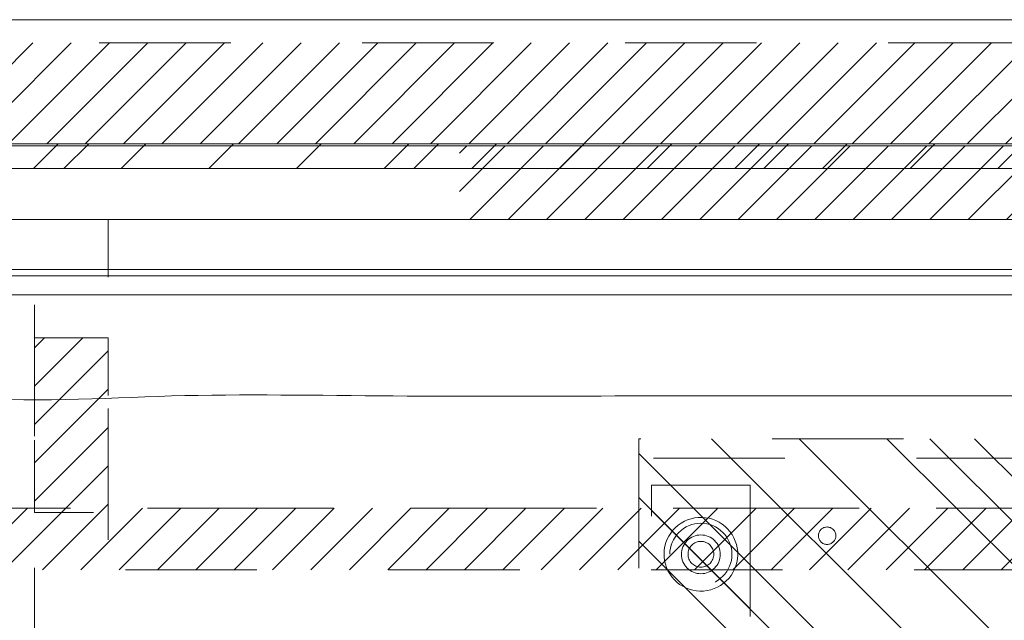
# Model space of a CAD drawing. Header units: inches. Extents: x -490 to -273, y -225 to 16.
# Tile 49 of 67: x -380 to -370, y 10 to 16. Entities that reach past the tile are written whole.
import ezdxf

# ---------------------------------------------------------------- set-up
doc = ezdxf.new("R2010")
doc.units = ezdxf.units.IN
doc.header["$LTSCALE"] = 32
doc.header["$MEASUREMENT"] = 0
doc.linetypes.add('Dash Style-1', pattern=[0.083328, 0.041656, -0.041672])
for name, color, linetype, lineweight in [('DashLine', 7, 'Dash Style-1', 13), ('DashLineFill', 7, 'Dash Style-1', 13), ('Drawing', 7, 'Continuous', 18), ('None', 7, 'Continuous', 18), ('SolidLine', 7, 'Continuous', 15)]:
    doc.layers.add(name, color=color, linetype=linetype, lineweight=lineweight)
doc.layers.add('Electrical', color=1, linetype='Dash Style-1', lineweight=15, true_color=0xff0000)
pattern_1 = [(45, (0, 0), (-0.33333333, -0.7222222), [])]
pattern_2 = [(45, (0, 0), (-1.613016, 1.935715), []), (45, (-1.0608, 1.0608), (-0.472346, 0.4167613), [])]

# ---------------------------------------------------------------- blocks, each defined once
blk = doc.blocks.new('Group-2')
at = {"layer": 'Electrical', "linetype": 'Continuous', "lineweight": 5, "true_color": 0xdd0000}
h = blk.add_hatch(dxfattribs=at)
h.set_pattern_fill('ElectricalHatch', color=12, style=0, pattern_type=2)
h.set_pattern_definition(pattern_1)
h.paths.add_polyline_path([(72.0079, 0), (102.0472, 0), (102.0472, -1.0236), (72.0079, -1.0236)])
at = {"layer": 'Electrical', "flags": 128}
blk.add_lwpolyline([(72.0079, 0), (102.0472, 0), (102.0472, -1.0236), (72.0079, -1.0236)], close=True, dxfattribs=at)
blk = doc.blocks.new('Group-3')
at = {"layer": 'SolidLine', "flags": 128}
blk.add_lwpolyline([(0, 0.2362), (108, 0.2362), (108, -2.3622), (0, -2.3622)], close=True, dxfattribs=at)
at = {"layer": 'None'}
blk.add_blockref('Group-2', (0, 0), dxfattribs=at)
blk = doc.blocks.new('SL Wall Panel (2D)')
at = {"layer": 'None'}
blk.add_blockref('Group-3', (0, 0), dxfattribs=at)
at = {"layer": 'Drawing', "color": 0, "flags": 1}
for tag in ['Tag', 'Catalog', 'Option1', 'Option2', 'Option3', 'Option4', 'Option5', 'Option6', 'Option7', 'Option8', 'Option9', 'Option10', 'Option11', 'Option12', 'Custom', 'FinishGroup', 'Discount', 'Item2', 'Item3', 'Item6', 'Item8', 'Item9', 'Item10', 'Item12', 'Item13', 'Item16', 'Item18', 'Item19', 'Item20', 'Item21', 'Item22', 'Item23', 'Item24', 'Item25', 'Item1', 'Item4', 'Item5', 'Item7', 'Item11', 'Item14', 'Item15', 'Item17']:
    blk.add_attdef(tag, (-129.9955, -211.5709), '', height=0.00709, dxfattribs=at)
blk = doc.blocks.new('Group-12')
at = {"layer": 'Electrical', "linetype": 'Continuous', "lineweight": 5, "true_color": 0xdd0000}
h = blk.add_hatch(dxfattribs=at)
h.set_pattern_fill('ElectricalHatch', color=12, style=0, pattern_type=2)
h.set_pattern_definition(pattern_1)
h.paths.add_polyline_path([(54.311, -0.0197), (78.7008, -0.0197), (78.7008, -0.7677), (54.311, -0.7677)])
h = blk.add_hatch(dxfattribs=at)
h.set_pattern_fill('ElectricalHatch', color=12, style=0, pattern_type=2)
h.set_pattern_definition(pattern_1)
h.paths.add_polyline_path([(50, -1.9685), (50.748, -1.9685), (50.748, -3.7402), (50, -3.7402)])
at = {"layer": 'DashLine', "flags": 128}
blk.add_lwpolyline([(50, -0.7677), (50.748, -0.7677), (50.748, -10.4528), (50, -10.4528)], close=True, dxfattribs=at)
at = {"layer": 'Electrical', "flags": 128}
for points in [[(54.311, -0.0197), (78.7008, -0.0197), (78.7008, -0.7677), (54.311, -0.7677)], [(50, -1.9685), (50.748, -1.9685), (50.748, -3.7402), (50, -3.7402)]]:
    blk.add_lwpolyline(points, close=True, dxfattribs=at)
at = {"layer": 'SolidLine', "flags": 128}
for points in [[(0.748, -0.0197), (83.2283, -0.0197), (83.2283, -0.7677), (0.748, -0.7677)], [(0.748, -0.7677), (83.2283, -0.7677), (83.2283, -11.2008), (0.748, -11.2008)]]:
    blk.add_lwpolyline(points, close=True, dxfattribs=at)
blk = doc.blocks.new('Group-13')
at = {"layer": 'None'}
blk.add_blockref('Group-12', (0, 0), dxfattribs=at)
blk = doc.blocks.new('SL Utility Cabinet (2D)')
at = {"layer": 'None'}
blk.add_blockref('Group-13', (0, 0), dxfattribs=at)
at = {"layer": 'Drawing', "color": 0, "flags": 1}
for tag in ['Tag', 'Catalog', 'Option1', 'Option2', 'Option3', 'Option4', 'Option5', 'Option6', 'Option7', 'Option8', 'Option9', 'Option10', 'Option11', 'Option12', 'Custom', 'FinishGroup', 'Discount', 'Item2', 'Item3', 'Item6', 'Item8', 'Item9', 'Item10', 'Item12', 'Item13', 'Item16', 'Item18', 'Item19', 'Item20', 'Item21', 'Item22', 'Item23', 'Item24', 'Item25', 'Item1', 'Item4', 'Item5', 'Item7', 'Item11', 'Item14', 'Item15', 'Item17']:
    blk.add_attdef(tag, (-70.0249, 10.9079), '', height=0.00709, dxfattribs=at)
blk = doc.blocks.new('Group-19')
at = {"layer": 'SolidLine'}
blk.add_open_spline([(-1.1024, -2.5591), (-19.0945, -2.5591), (-37.0866, -2.5591), (-37.0866, -16.2796), (-37.0865, -30.0001), (-37.0865, -33.955), (-36.6535, -37.8861), (-34.7795, -54.8941), (-32.9055, -71.9021), (-32.4364, -74.3692), (-29.9315, -74.5671), (-19.0945, -74.5671), (-8.2575, -74.5671), (-5.7526, -74.3692), (-5.2835, -71.9021), (-3.4095, -54.8941), (-1.5355, -37.8861), (-1.1024, -33.955), (-1.1025, -30.0001), (-1.1024, -16.2796), (-1.1024, -2.5591)], degree=2, knots=[0, 0, 0, 0.17397, 0.17397, 0.306636, 0.306636, 0.344878, 0.344878, 0.510334, 0.510334, 0.534618, 0.534618, 0.639352, 0.639352, 0.663636, 0.663636, 0.829092, 0.829092, 0.867334, 0.867334, 1, 1, 1], dxfattribs=at)
blk = doc.blocks.new('1BRPT9-Bracket (2D)')
at = {"layer": 'DashLineFill', "linetype": 'Continuous', "lineweight": 13}
h = blk.add_hatch(dxfattribs=at)
h.set_pattern_fill('Steel', color=253, style=0, pattern_type=2)
h.set_pattern_definition(pattern_2)
edge = h.paths.add_edge_path()
edge.add_arc((1.6779, -8.4882), 0.252, 270, 360)
edge.add_line((1.9299, -8.4882), (1.9299, -7.4803))
edge.add_line((1.9299, -7.4803), (2.3236, -7.4803))
edge.add_line((2.3236, -7.4803), (2.3236, 7.4611))
edge.add_line((2.3236, 7.4611), (1.9299, 7.4803))
edge.add_line((1.9299, 7.4803), (1.9299, 8.4882))
edge.add_arc((1.6779, 8.4882), 0.252, 360, 450)
edge.add_line((1.6779, 8.7402), (-2.3221, 8.7402))
edge.add_line((-2.3221, 8.7402), (-2.3221, -8.7402))
edge.add_line((-2.3221, -8.7402), (1.6779, -8.7402))
h = blk.add_hatch(dxfattribs=at)
h.set_pattern_fill('Steel', color=253, style=0, pattern_type=2)
h.set_pattern_definition(pattern_2)
h.paths.add_polyline_path([(-1.3378, -6.9188), (-1.3465, -6.9184), (-1.3551, -6.9171), (-1.3635, -6.915), (-1.3717, -6.912), (-1.3796, -6.9083), (-1.387, -6.9039), (-1.394, -6.8987), (-1.4005, -6.8928), (-1.4063, -6.8864), (-1.4115, -6.8794), (-1.4159, -6.872), (-1.4197, -6.8641), (-1.4226, -6.8559), (-1.4247, -6.8475), (-1.426, -6.8389), (-1.4264, -6.8302), (-1.426, -6.8215), (-1.4247, -6.8129), (-1.4226, -6.8045), (-1.4197, -6.7963), (-1.4159, -6.7884), (-1.4115, -6.781), (-1.4063, -6.774), (-1.4005, -6.7676), (-1.394, -6.7617), (-1.387, -6.7565), (-1.3796, -6.7521), (-1.3717, -6.7484), (-1.3635, -6.7454), (-1.3551, -6.7433), (-1.3465, -6.742), (-1.3378, -6.7416), (-1.3291, -6.742), (-1.3205, -6.7433), (-1.3121, -6.7454), (-1.3039, -6.7484), (-1.2961, -6.7521), (-1.2886, -6.7565), (-1.2816, -6.7617), (-1.2752, -6.7676), (-1.2693, -6.774), (-1.2642, -6.781), (-1.2597, -6.7884), (-1.256, -6.7963), (-1.253, -6.8045), (-1.2509, -6.8129), (-1.2497, -6.8215), (-1.2492, -6.8302), (-1.2497, -6.8389), (-1.2509, -6.8475), (-1.253, -6.8559), (-1.256, -6.8641), (-1.2597, -6.872), (-1.2642, -6.8794), (-1.2693, -6.8864), (-1.2752, -6.8928), (-1.2816, -6.8987), (-1.2886, -6.9039), (-1.2961, -6.9083), (-1.3039, -6.912), (-1.3121, -6.915), (-1.3205, -6.9171), (-1.3291, -6.9184)])
h = blk.add_hatch(dxfattribs=at)
h.set_pattern_fill('Steel', color=253, style=0, pattern_type=2)
h.set_pattern_definition(pattern_2)
h.paths.add_polyline_path([(-1.1488, -8.4252), (-1.1797, -8.4237), (-1.2103, -8.4191), (-1.2403, -8.4116), (-1.2694, -8.4012), (-1.2973, -8.388), (-1.3238, -8.3721), (-1.3486, -8.3537), (-1.3716, -8.3329), (-1.3923, -8.31), (-1.4107, -8.2852), (-1.4266, -8.2587), (-1.4398, -8.2308), (-1.4502, -8.2017), (-1.4577, -8.1717), (-1.4623, -8.1411), (-1.4638, -8.1102), (-1.4623, -8.0794), (-1.4577, -8.0488), (-1.4502, -8.0188), (-1.4398, -7.9897), (-1.4266, -7.9618), (-1.4107, -7.9353), (-1.3923, -7.9104), (-1.3716, -7.8875), (-1.3486, -7.8668), (-1.3238, -7.8484), (-1.2973, -7.8325), (-1.2694, -7.8193), (-1.2403, -7.8088), (-1.2103, -7.8013), (-1.1797, -7.7968), (-1.1488, -7.7953), (-1.118, -7.7968), (-1.0874, -7.8013), (-1.0574, -7.8088), (-1.0283, -7.8193), (-1.0004, -7.8325), (-0.9739, -7.8484), (-0.949, -7.8668), (-0.9261, -7.8875), (-0.9054, -7.9104), (-0.887, -7.9353), (-0.8711, -7.9618), (-0.8579, -7.9897), (-0.8474, -8.0188), (-0.8399, -8.0488), (-0.8354, -8.0794), (-0.8339, -8.1102), (-0.8354, -8.1411), (-0.8399, -8.1717), (-0.8474, -8.2017), (-0.8579, -8.2308), (-0.8711, -8.2587), (-0.887, -8.2852), (-0.9054, -8.31), (-0.9261, -8.3329), (-0.949, -8.3537), (-0.9739, -8.3721), (-1.0004, -8.388), (-1.0283, -8.4012), (-1.0574, -8.4116), (-1.0874, -8.4191), (-1.118, -8.4237)])
h = blk.add_hatch(dxfattribs=at)
h.set_pattern_fill('Steel', color=253, style=0, pattern_type=2)
h.set_pattern_definition(pattern_2)
h.paths.add_polyline_path([(-1.1488, -8.3071), (-1.1681, -8.3061), (-1.1872, -8.3033), (-1.206, -8.2986), (-1.2242, -8.2921), (-1.2416, -8.2838), (-1.2582, -8.2739), (-1.2737, -8.2624), (-1.288, -8.2494), (-1.301, -8.2351), (-1.3125, -8.2196), (-1.3224, -8.203), (-1.3307, -8.1856), (-1.3372, -8.1674), (-1.3419, -8.1486), (-1.3447, -8.1295), (-1.3457, -8.1102), (-1.3447, -8.0909), (-1.3419, -8.0718), (-1.3372, -8.0531), (-1.3307, -8.0349), (-1.3224, -8.0174), (-1.3125, -8.0009), (-1.301, -7.9854), (-1.288, -7.971), (-1.2737, -7.9581), (-1.2582, -7.9466), (-1.2416, -7.9366), (-1.2242, -7.9284), (-1.206, -7.9219), (-1.1872, -7.9172), (-1.1681, -7.9143), (-1.1488, -7.9134), (-1.1295, -7.9143), (-1.1104, -7.9172), (-1.0917, -7.9219), (-1.0735, -7.9284), (-1.056, -7.9366), (-1.0395, -7.9466), (-1.024, -7.9581), (-1.0096, -7.971), (-0.9967, -7.9854), (-0.9852, -8.0009), (-0.9752, -8.0174), (-0.967, -8.0349), (-0.9605, -8.0531), (-0.9558, -8.0718), (-0.9529, -8.0909), (-0.952, -8.1102), (-0.9529, -8.1295), (-0.9558, -8.1486), (-0.9605, -8.1674), (-0.967, -8.1856), (-0.9752, -8.203), (-0.9852, -8.2196), (-0.9967, -8.2351), (-1.0096, -8.2494), (-1.024, -8.2624), (-1.0395, -8.2739), (-1.056, -8.2838), (-1.0735, -8.2921), (-1.0917, -8.2986), (-1.1104, -8.3033), (-1.1295, -8.3061)])
at = {"layer": 'DashLineFill'}
blk.add_line((-2.1252, 8.7402), (-2.1252, -8.7402), dxfattribs=at)
at = {"layer": 'DashLineFill', "flags": 128}
blk.add_lwpolyline([(1.6779, -8.7402, 0.414214), (1.9299, -8.4882), (1.9299, -7.4803), (2.3236, -7.4803), (2.3236, 7.4611), (1.9299, 7.4803), (1.9299, 8.4882, 0.414214), (1.6779, 8.7402), (-2.3221, 8.7402), (-2.3221, -8.7402)], format="xyb", close=True, dxfattribs=at)
for points in [[(-1.3378, -6.9188), (-1.3465, -6.9184), (-1.3551, -6.9171), (-1.3635, -6.915), (-1.3717, -6.912), (-1.3796, -6.9083), (-1.387, -6.9039), (-1.394, -6.8987), (-1.4005, -6.8928), (-1.4063, -6.8864), (-1.4115, -6.8794), (-1.4159, -6.872), (-1.4197, -6.8641), (-1.4226, -6.8559), (-1.4247, -6.8475), (-1.426, -6.8389), (-1.4264, -6.8302), (-1.426, -6.8215), (-1.4247, -6.8129), (-1.4226, -6.8045), (-1.4197, -6.7963), (-1.4159, -6.7884), (-1.4115, -6.781), (-1.4063, -6.774), (-1.4005, -6.7676), (-1.394, -6.7617), (-1.387, -6.7565), (-1.3796, -6.7521), (-1.3717, -6.7484), (-1.3635, -6.7454), (-1.3551, -6.7433), (-1.3465, -6.742), (-1.3378, -6.7416), (-1.3291, -6.742), (-1.3205, -6.7433), (-1.3121, -6.7454), (-1.3039, -6.7484), (-1.2961, -6.7521), (-1.2886, -6.7565), (-1.2816, -6.7617), (-1.2752, -6.7676), (-1.2693, -6.774), (-1.2642, -6.781), (-1.2597, -6.7884), (-1.256, -6.7963), (-1.253, -6.8045), (-1.2509, -6.8129), (-1.2497, -6.8215), (-1.2492, -6.8302), (-1.2497, -6.8389), (-1.2509, -6.8475), (-1.253, -6.8559), (-1.256, -6.8641), (-1.2597, -6.872), (-1.2642, -6.8794), (-1.2693, -6.8864), (-1.2752, -6.8928), (-1.2816, -6.8987), (-1.2886, -6.9039), (-1.2961, -6.9083), (-1.3039, -6.912), (-1.3121, -6.915), (-1.3205, -6.9171), (-1.3291, -6.9184)], [(-1.1488, -8.4252), (-1.1797, -8.4237), (-1.2103, -8.4191), (-1.2403, -8.4116), (-1.2694, -8.4012), (-1.2973, -8.388), (-1.3238, -8.3721), (-1.3486, -8.3537), (-1.3716, -8.3329), (-1.3923, -8.31), (-1.4107, -8.2852), (-1.4266, -8.2587), (-1.4398, -8.2308), (-1.4502, -8.2017), (-1.4577, -8.1717), (-1.4623, -8.1411), (-1.4638, -8.1102), (-1.4623, -8.0794), (-1.4577, -8.0488), (-1.4502, -8.0188), (-1.4398, -7.9897), (-1.4266, -7.9618), (-1.4107, -7.9353), (-1.3923, -7.9104), (-1.3716, -7.8875), (-1.3486, -7.8668), (-1.3238, -7.8484), (-1.2973, -7.8325), (-1.2694, -7.8193), (-1.2403, -7.8088), (-1.2103, -7.8013), (-1.1797, -7.7968), (-1.1488, -7.7953), (-1.118, -7.7968), (-1.0874, -7.8013), (-1.0574, -7.8088), (-1.0283, -7.8193), (-1.0004, -7.8325), (-0.9739, -7.8484), (-0.949, -7.8668), (-0.9261, -7.8875), (-0.9054, -7.9104), (-0.887, -7.9353), (-0.8711, -7.9618), (-0.8579, -7.9897), (-0.8474, -8.0188), (-0.8399, -8.0488), (-0.8354, -8.0794), (-0.8339, -8.1102), (-0.8354, -8.1411), (-0.8399, -8.1717), (-0.8474, -8.2017), (-0.8579, -8.2308), (-0.8711, -8.2587), (-0.887, -8.2852), (-0.9054, -8.31), (-0.9261, -8.3329), (-0.949, -8.3537), (-0.9739, -8.3721), (-1.0004, -8.388), (-1.0283, -8.4012), (-1.0574, -8.4116), (-1.0874, -8.4191), (-1.118, -8.4237)], [(-1.1488, -8.3071), (-1.1681, -8.3061), (-1.1872, -8.3033), (-1.206, -8.2986), (-1.2242, -8.2921), (-1.2416, -8.2838), (-1.2582, -8.2739), (-1.2737, -8.2624), (-1.288, -8.2494), (-1.301, -8.2351), (-1.3125, -8.2196), (-1.3224, -8.203), (-1.3307, -8.1856), (-1.3372, -8.1674), (-1.3419, -8.1486), (-1.3447, -8.1295), (-1.3457, -8.1102), (-1.3447, -8.0909), (-1.3419, -8.0718), (-1.3372, -8.0531), (-1.3307, -8.0349), (-1.3224, -8.0174), (-1.3125, -8.0009), (-1.301, -7.9854), (-1.288, -7.971), (-1.2737, -7.9581), (-1.2582, -7.9466), (-1.2416, -7.9366), (-1.2242, -7.9284), (-1.206, -7.9219), (-1.1872, -7.9172), (-1.1681, -7.9143), (-1.1488, -7.9134), (-1.1295, -7.9143), (-1.1104, -7.9172), (-1.0917, -7.9219), (-1.0735, -7.9284), (-1.056, -7.9366), (-1.0395, -7.9466), (-1.024, -7.9581), (-1.0096, -7.971), (-0.9967, -7.9854), (-0.9852, -8.0009), (-0.9752, -8.0174), (-0.967, -8.0349), (-0.9605, -8.0531), (-0.9558, -8.0718), (-0.9529, -8.0909), (-0.952, -8.1102), (-0.9529, -8.1295), (-0.9558, -8.1486), (-0.9605, -8.1674), (-0.967, -8.1856), (-0.9752, -8.203), (-0.9852, -8.2196), (-0.9967, -8.2351), (-1.0096, -8.2494), (-1.024, -8.2624), (-1.0395, -8.2739), (-1.056, -8.2838), (-1.0735, -8.2921), (-1.0917, -8.2986), (-1.1104, -8.3033), (-1.1295, -8.3061)]]:
    blk.add_lwpolyline(points, close=True, dxfattribs=at)
blk = doc.blocks.new('1BRPT6-LeftBeam (2D)')
at = {"layer": 'DashLineFill', "linetype": 'Continuous', "lineweight": 13}
h = blk.add_hatch(dxfattribs=at)
h.set_pattern_fill('Steel', color=253, style=0, pattern_type=2)
h.set_pattern_definition(pattern_2)
h.paths.add_polyline_path([(-1.8504, 0.5), (20.4724, 0.5), (20.4724, -0.5), (-1.8504, -0.5)])
at = {"layer": 'DashLineFill', "flags": 128}
blk.add_lwpolyline([(-1.8504, 0.5), (20.4724, 0.5), (20.4724, -0.5), (-1.8504, -0.5)], close=True, dxfattribs=at)
at = {"layer": 'SolidLine', "flags": 128}
for points in [[(-1.1768, 0.373), (-1.1401, 0.3739), (-1.1035, 0.3712), (-1.0673, 0.3649), (-1.032, 0.3551), (-0.9977, 0.3418), (-0.965, 0.3253), (-0.934, 0.3056), (-0.9051, 0.283), (-0.8785, 0.2577), (-0.8545, 0.2299), (-0.8334, 0.1998), (-0.8154, 0.1679), (-0.8005, 0.1343), (-0.789, 0.0995), (-0.781, 0.0636), (-0.7766, 0.0272), (-0.7757, -0.0095), (-0.7784, -0.0461), (-0.7847, -0.0823), (-0.7945, -0.1176), (-0.8078, -0.1519), (-0.8243, -0.1846), (-0.844, -0.2156), (-0.8666, -0.2446), (-0.8919, -0.2711), (-0.9197, -0.2951), (-0.9498, -0.3162), (-0.9817, -0.3342), (-1.0153, -0.3491), (-1.0502, -0.3606), (-1.086, -0.3686), (-1.1224, -0.373), (-1.1591, -0.3739), (-1.1957, -0.3712), (-1.2319, -0.3649), (-1.2672, -0.3551), (-1.3015, -0.3418), (-1.3342, -0.3253), (-1.3652, -0.3056), (-1.3942, -0.283), (-1.4207, -0.2577), (-1.4447, -0.2299), (-1.4658, -0.1998), (-1.4838, -0.1679), (-1.4987, -0.1343), (-1.5102, -0.0995), (-1.5182, -0.0636), (-1.5227, -0.0272), (-1.5235, 0.0095), (-1.5208, 0.0461), (-1.5145, 0.0823), (-1.5047, 0.1176), (-1.4914, 0.1519), (-1.4749, 0.1846), (-1.4552, 0.2156), (-1.4326, 0.2445), (-1.4073, 0.2711), (-1.3795, 0.2951), (-1.3494, 0.3162), (-1.3175, 0.3342), (-1.2839, 0.3491), (-1.2491, 0.3606), (-1.2132, 0.3686)], [(-1.1496, 0.1308), (-1.1368, 0.1302), (-1.1241, 0.1283), (-1.1116, 0.1252), (-1.0995, 0.1209), (-1.0879, 0.1154), (-1.0769, 0.1088), (-1.0666, 0.1011), (-1.0571, 0.0925), (-1.0485, 0.083), (-1.0408, 0.0727), (-1.0342, 0.0617), (-1.0287, 0.0501), (-1.0244, 0.038), (-1.0213, 0.0255), (-1.0194, 0.0128), (-1.0188, 0), (-1.0194, -0.0128), (-1.0213, -0.0255), (-1.0244, -0.038), (-1.0287, -0.0501), (-1.0342, -0.0617), (-1.0408, -0.0727), (-1.0485, -0.083), (-1.0571, -0.0925), (-1.0666, -0.1011), (-1.0769, -0.1088), (-1.0879, -0.1154), (-1.0995, -0.1209), (-1.1116, -0.1252), (-1.1241, -0.1283), (-1.1368, -0.1302), (-1.1496, -0.1308), (-1.1624, -0.1302), (-1.1751, -0.1283), (-1.1876, -0.1252), (-1.1997, -0.1209), (-1.2113, -0.1154), (-1.2223, -0.1088), (-1.2326, -0.1011), (-1.2421, -0.0925), (-1.2508, -0.083), (-1.2584, -0.0727), (-1.265, -0.0617), (-1.2705, -0.0501), (-1.2748, -0.038), (-1.2779, -0.0255), (-1.2798, -0.0128), (-1.2805, 0), (-1.2798, 0.0128), (-1.2779, 0.0255), (-1.2748, 0.038), (-1.2705, 0.0501), (-1.265, 0.0617), (-1.2584, 0.0727), (-1.2508, 0.083), (-1.2421, 0.0925), (-1.2326, 0.1011), (-1.2223, 0.1088), (-1.2113, 0.1154), (-1.1997, 0.1209), (-1.1876, 0.1252), (-1.1751, 0.1283), (-1.1624, 0.1302)]]:
    blk.add_lwpolyline(points, close=True, dxfattribs=at)
blk = doc.blocks.new('Group-56')
at = {"layer": 'None', "color": 7, "rotation": 270}
for name, p in [('1BRPT9-Bracket (2D)', (-19.1063, -5.315)), ('1BRPT6-LeftBeam (2D)', (-27.2165, -5.315))]:
    blk.add_blockref(name, p, dxfattribs=at)
blk = doc.blocks.new('Group-67')
at = {"layer": 'None'}
for name in ['Group-19', 'Group-56']:
    blk.add_blockref(name, (0, 0), dxfattribs=at)
blk = doc.blocks.new('SL L Desk (2D)')
at = {"layer": 'None'}
blk.add_blockref('Group-67', (0, 0), dxfattribs=at)
at = {"layer": 'Drawing', "color": 0, "flags": 1}
for tag in ['Tag', 'Catalog', 'Option1', 'Option2', 'Option3', 'Option4', 'Option5', 'Option6', 'Option7', 'Option8', 'Option9', 'Option10', 'Option11', 'Option12', 'Custom', 'FinishGroup', 'Discount', 'Item2', 'Item3', 'Item6', 'Item8', 'Item9', 'Item10', 'Item12', 'Item13', 'Item16', 'Item18', 'Item19', 'Item20', 'Item21', 'Item22', 'Item23', 'Item24', 'Item25', 'Item1', 'Item4', 'Item5', 'Item7', 'Item11', 'Item14', 'Item15', 'Item17']:
    blk.add_attdef(tag, (-68.9226, -44.6132), '', height=0.00709, dxfattribs=at)
blk = doc.blocks.new('Group-105')
at = {"layer": 'DashLineFill', "linetype": 'Continuous', "lineweight": 13}
h = blk.add_hatch(dxfattribs=at)
h.set_pattern_fill('Steel', color=253, style=0, pattern_type=2)
h.set_pattern_definition(pattern_2)
h.paths.add_polyline_path([(12.0197, -12), (119.9724, -12), (119.9724, -12.252), (12.0197, -12.252)])
at = {"layer": 'DashLineFill', "flags": 128}
blk.add_lwpolyline([(12.0197, -12), (119.9724, -12), (119.9724, -12.252), (12.0197, -12.252)], close=True, dxfattribs=at)
at = {"layer": 'SolidLine', "flags": 128}
blk.add_lwpolyline([(12.0197, -12.252), (119.9724, -12.252), (119.9724, -13.2756), (12.0197, -13.2756)], close=True, dxfattribs=at)
blk = doc.blocks.new('Group-108')
at = {"layer": 'DashLine', "flags": 128}
blk.add_lwpolyline([(83.9882, -13.2755), (119.9724, -13.2755), (119.9724, -15.6968), (83.9882, -15.6968)], close=True, dxfattribs=at)
at = {"layer": 'SolidLine', "flags": 128}
blk.add_lwpolyline([(83.9882, -13.2755), (119.9724, -13.2755), (119.9724, -13.5314), (83.9882, -13.5314)], close=True, dxfattribs=at)
blk = doc.blocks.new('Group-109')
at = {"layer": 'Electrical', "linetype": 'Continuous', "lineweight": 5, "true_color": 0xdd0000}
h = blk.add_hatch(dxfattribs=at)
h.set_pattern_fill('ElectricalHatch', color=12, style=0, pattern_type=2)
h.set_pattern_definition(pattern_1)
edge = h.paths.add_edge_path()
edge.add_arc((12.7677, -16.0094), 0.3125, 180, 270)
edge.add_line((12.7677, -16.3219), (119.2244, -16.3219))
edge.add_arc((119.2244, -16.0094), 0.3125, 270, 360)
edge.add_arc((119.2244, -16.0094), 0.3125, 0, 90)
edge.add_line((119.2244, -15.6969), (12.7677, -15.6969))
edge.add_arc((12.7677, -16.0094), 0.3125, 90, 180)
at = {"layer": 'Electrical', "flags": 128}
blk.add_lwpolyline([(12.4552, -16.0094, 0.414214), (12.7677, -16.3219), (119.2244, -16.3219, 0.414214), (119.5369, -16.0094, 0.414214), (119.2244, -15.6969), (12.7677, -15.6969, 0.414214)], format="xyb", close=True, dxfattribs=at)
at = {"layer": 'SolidLine', "flags": 128}
blk.add_lwpolyline([(12.0197, -13.5315), (119.9724, -13.5315), (119.9724, -25.5394), (12.0197, -25.5394)], close=True, dxfattribs=at)
at = {"layer": 'None'}
blk.add_blockref('Group-108', (0, 0), dxfattribs=at)
blk = doc.blocks.new('Group-112')
at = {"layer": 'DashLine', "flags": 128}
blk.add_lwpolyline([(83.9882, -13.2755), (119.9724, -13.2755), (119.9724, -15.6968), (83.9882, -15.6968)], close=True, dxfattribs=at)
at = {"layer": 'SolidLine', "flags": 128}
blk.add_lwpolyline([(83.9882, -13.2755), (119.9724, -13.2755), (119.9724, -13.5314), (83.9882, -13.5314)], close=True, dxfattribs=at)
blk = doc.blocks.new('Group-113')
at = {"layer": 'SolidLine', "flags": 128}
blk.add_lwpolyline([(12.0197, -13.5315), (119.9724, -13.5315), (119.9724, -25.5394), (12.0197, -25.5394)], close=True, dxfattribs=at)
at = {"layer": 'None'}
blk.add_blockref('Group-112', (0, 0), dxfattribs=at)
blk = doc.blocks.new('Group-114')
at = {"layer": 'None'}
for name in ['Group-105', 'Group-109', 'Group-113']:
    blk.add_blockref(name, (0, 0), dxfattribs=at)
blk = doc.blocks.new('Group-115')
at = {"layer": 'None'}
blk.add_blockref('Group-114', (0, 0), dxfattribs=at)
blk = doc.blocks.new('SL Overhead (2D)')
at = {"layer": 'None'}
blk.add_blockref('Group-115', (0, 0), dxfattribs=at)
at = {"layer": 'Drawing', "color": 0, "flags": 1}
for tag in ['Tag', 'Catalog', 'Option1', 'Option2', 'Option3', 'Option4', 'Option5', 'Option6', 'Option7', 'Option8', 'Option9', 'Option10', 'Option11', 'Option12', 'Custom', 'FinishGroup', 'Discount', 'Item2', 'Item3', 'Item6', 'Item8', 'Item9', 'Item10', 'Item12', 'Item13', 'Item16', 'Item18', 'Item19', 'Item20', 'Item21', 'Item22', 'Item23', 'Item24', 'Item25', 'Item1', 'Item4', 'Item5', 'Item7', 'Item11', 'Item14', 'Item15', 'Item17']:
    blk.add_attdef(tag, (-106.0308, -142.0265), '', height=0.00709, dxfattribs=at)
blk = doc.blocks.new('Group-122')
at = {"layer": 'DashLineFill', "linetype": 'Continuous', "lineweight": 13}
h = blk.add_hatch(dxfattribs=at)
h.set_pattern_fill('Steel', color=253, style=0, pattern_type=2)
h.set_pattern_definition(pattern_2)
h.paths.add_polyline_path([(12, -12), (54.0079, -12), (54.0079, -12.252), (12, -12.252)])
at = {"layer": 'DashLineFill', "flags": 128}
blk.add_lwpolyline([(12, -12), (54.0079, -12), (54.0079, -12.252), (12, -12.252)], close=True, dxfattribs=at)
at = {"layer": 'SolidLine', "flags": 128}
blk.add_lwpolyline([(12, -12.252), (54.0079, -12.252), (54.0079, -13.2756), (12, -13.2756)], close=True, dxfattribs=at)
blk = doc.blocks.new('Group-123')
at = {"layer": 'None'}
blk.add_blockref('Group-122', (0, 0), dxfattribs=at)
blk = doc.blocks.new('SL Wall Tile (2D)-4')
at = {"layer": 'None'}
blk.add_blockref('Group-123', (0, 0), dxfattribs=at)
at = {"layer": 'Drawing', "color": 0, "flags": 1}
for tag in ['Tag', 'Catalog', 'Option1', 'Option2', 'Option3', 'Option4', 'Option5', 'Option6', 'Option7', 'Option8', 'Option9', 'Option10', 'Option11', 'Option12', 'Custom', 'FinishGroup', 'Discount', 'Item2', 'Item3', 'Item6', 'Item8', 'Item9', 'Item10', 'Item12', 'Item13', 'Item16', 'Item18', 'Item19', 'Item20', 'Item21', 'Item22', 'Item23', 'Item24', 'Item25', 'Item1', 'Item4', 'Item5', 'Item7', 'Item11', 'Item14', 'Item15', 'Item17']:
    blk.add_attdef(tag, (-40.0171, -187.0068), '', height=0.00709, dxfattribs=at)
blk = doc.blocks.new('Group-128')
at = {"layer": 'Drawing'}
blk.add_blockref('SL Wall Tile (2D)-4', (-40.0171, 41.9539), dxfattribs=at)
at = {"layer": 'Drawing', "color": 0, "flags": 1}
for tag in ['Tag', 'Catalog', 'Option1', 'Option2', 'Option3', 'Option4', 'Option5', 'Option6', 'Option7', 'Option8', 'Option9', 'Option10', 'Option11', 'Option12', 'Custom', 'FinishGroup', 'Discount', 'Item2', 'Item3', 'Item6', 'Item8', 'Item9', 'Item10', 'Item12', 'Item13', 'Item16', 'Item18', 'Item19', 'Item20', 'Item21', 'Item22', 'Item23', 'Item24', 'Item25', 'Item1', 'Item4', 'Item5', 'Item7', 'Item11', 'Item14', 'Item15', 'Item17']:
    blk.add_attdef(tag, (-82.0249, -209.5265), '', height=0.00709, dxfattribs=at)

msp = doc.modelspace()

# ---------------------------------------------------------------- block references
at = {"layer": 'Drawing'}
for name, p in [('SL Wall Panel (2D)', (-453.5, 16)), ('SL Utility Cabinet (2D)', (-429.4843, 14.9764))]:
    msp.add_blockref(name, p, dxfattribs=at)

# ---------------------------------------------------------------- next in the draw order: block references
msp.add_blockref('SL L Desk (2D)', (-345.5079, 14.9764), dxfattribs=at)

# ---------------------------------------------------------------- next in the draw order: block references
msp.add_blockref('SL Overhead (2D)', (-465.5, 26.9764), dxfattribs=at)
at = {"layer": 'Drawing', "color": 7}
msp.add_blockref('Group-128', (-359.4593, -14.9775), dxfattribs=at)

doc.saveas('drawing.dxf')
